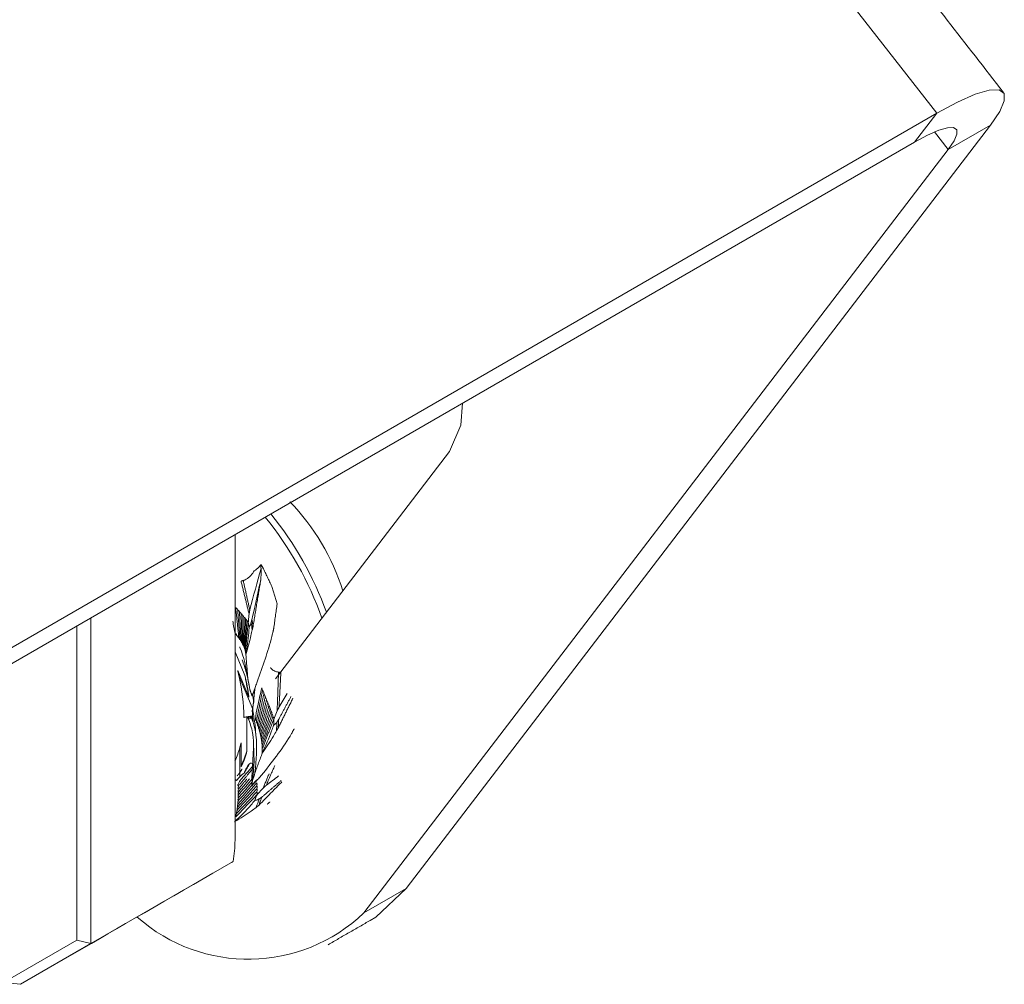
# Paper-space layout 'Sheet1' of a CAD drawing. Header units: millimetres. Extents: x 5 to 415, y 5 to 292.
# Tile 6 of 9: x 77 to 97, y 225 to 244. Entities that reach past the tile are written whole.
import ezdxf

# ---------------------------------------------------------------- set-up
doc = ezdxf.new("R2010")
doc.units = ezdxf.units.MM

psp = doc.layouts.new('Sheet1')

# ---------------------------------------------------------------- linework, layer by layer
at = {"color": 7, "linetype": 'Continuous', "lineweight": 15}
for p, q in [((95.26, 242.216), (77.176, 265.46)), ((95.26, 242.216), (75.461, 230.786)), ((94.817, 241.637), (95.26, 242.216)), ((96.34, 241.977), (84.586, 226.627)), ((95.492, 241.488), (96.34, 241.977)), ((95.217, 241.841), (95.492, 241.488)), ((94.817, 241.637), (75.018, 230.207)), ((95.492, 241.488), (83.738, 226.137)), ((81.96, 230.844), (85.461, 235.416)), ((81.145, 227.6), (81.145, 233.744)), ((78.245, 232.07), (78.245, 225.519)), ((77.963, 225.586), (77.963, 231.907)), ((81.343, 230.914), (81.145, 231.385)), ((81.201, 231.01), (81.426, 230.474)), ((81.503, 230.233), (81.227, 230.888)), ((81.323, 230.071), (81.498, 230.1)), ((81.327, 230.069), (81.323, 230.071)), ((81.327, 230.069), (81.384, 230.078)), ((81.384, 230.078), (81.386, 230.079)), ((81.384, 229.392), (81.384, 230.078)), ((81.393, 230.08), (81.396, 230.08)), ((81.396, 230.08), (81.457, 230.09)), ((81.465, 230.084), (81.467, 230.084)), ((81.495, 230.085), (81.495, 230.085)), ((81.243, 228.874), (81.243, 229.463)), ((81.27, 229.557), (81.27, 229.075)), ((81.145, 228.82), (81.176, 228.802)), ((81.159, 228.812), (81.16, 228.812)), ((81.176, 228.802), (81.16, 228.812)), ((78.245, 225.519), (81.106, 227.17)), ((83.738, 226.137), (84.586, 226.627)), ((76.49, 224.736), (77.963, 225.586)), ((78.245, 225.519), (76.831, 224.702)), ((78.104, 225.437), (76.831, 224.702)), ((77.963, 225.586), (78.245, 225.519)), ((76.831, 224.702), (76.49, 224.736))]:
    psp.add_line(p, q, dxfattribs=at)
at = {"color": 7, "linetype": 'Continuous', "lineweight": 15, "flags": 128}
for points in [[(96.34, 241.977), (96.528, 242.254), (96.621, 242.469), (96.616, 242.615), (96.514, 242.687), (96.318, 242.681), (96.036, 242.598), (95.679, 242.441), (95.26, 242.216)], [(95.492, 241.488), (95.609, 241.66), (95.667, 241.795), (95.664, 241.886), (95.6, 241.931), (95.478, 241.927), (95.302, 241.876), (95.078, 241.777), (94.817, 241.637)], [(85.461, 235.416), (85.686, 235.946), (85.721, 236.386)], [(84.586, 226.627), (83.976, 226.055), (83.866, 225.988)]]:
    psp.add_lwpolyline(points, dxfattribs=at)
at = {"color": 7, "linetype": 'Continuous', "lineweight": 15}
for centre, radius, start, end in [((79.018, 231.272), 4.501, 17.3434, 44.1413), ((76.578, 229.864), 6.813, 19.8909, 39.0949), ((76.471, 229.803), 6.807, 19.385, 39.0992), ((77.792, 230.068), 3.531, 0.0576, 13.4225), ((77.266, 229.914), 4.198, 7.6734, 13.7919), ((78.297, 230.018), 3.161, 0.5425, 1.3077), ((79.664, 229.9), 1.638, 334.6241, 344.5263), ((79.663, 229.829), 1.776, 334.8606, 345.7248), ((78.618, 227.612), 2.527, 349.9312, 359.749), ((81.413, 228.581), 3.374, 228.4724, 313.5619)]:
    psp.add_arc(centre, radius, start, end, dxfattribs=at)
for centre, major_axis, ratio, start_param, end_param in [((82.641, 228.131), (-1.021, 2.344), 0.219821, 0.372155, 0.484691), ((80.743, 230.533), (0.93, -0.281), 0.401004, 5.589455, 5.600064), ((81.387, 233.223), (-0.088, 3.162), 0.212863, 3.02548, 3.062456), ((81.474, 232.895), (-0.066, 2.867), 0.235931, 2.967153, 3.020108), ((77.958, 230.66), (4.034, -1.356), 0.237037, 0.602033, 0.60599), ((80.972, 230.49), (0.932, -0.229), 0.360933, 5.358151, 5.393475), ((82.482, 229.832), (0.984, -0.267), 0.275432, 3.139454, 3.194236), ((81.525, 226.786), (-0.137, 2.152), 0.308956, 0.224958, 0.337494), ((79.872, 226.458), (2.5, 1.443), 0.00007, 3.92695, 5.213952)]:
    psp.add_ellipse(centre, major_axis=major_axis, ratio=ratio, start_param=start_param, end_param=end_param, dxfattribs=at)
for points in [[(96.603, 242.636), (78.519, 265.881)], [(81.668, 233.062), (81.666, 233.14)], [(81.666, 233.14), (81.708, 233.078)], [(81.708, 233.078), (81.886, 232.702)], [(81.31, 232.821), (81.266, 232.809)], [(81.266, 232.809), (81.428, 232.149)], [(81.31, 232.821), (81.442, 232.228)], [(81.508, 231.898), (81.663, 232.832)], [(81.886, 232.702), (81.993, 232.353)], [(81.993, 232.353), (81.923, 231.854)], [(81.159, 232.276), (81.222, 231.673)], [(81.198, 232.233), (81.246, 231.637)], [(81.234, 232.192), (81.267, 231.603)], [(81.268, 232.153), (81.288, 231.568)], [(81.428, 232.149), (81.442, 232.228)], [(81.3, 232.115), (81.306, 231.533)], [(81.33, 232.079), (81.322, 231.497)], [(81.358, 232.043), (81.336, 231.459)], [(81.384, 232.007), (81.347, 231.421)], [(81.409, 231.971), (81.356, 231.381)], [(81.485, 232.031), (81.468, 231.97)], [(81.485, 232.031), (81.508, 231.898)], [(81.492, 231.832), (81.508, 231.898)], [(81.923, 231.854), (81.909, 231.788)], [(81.363, 231.332), (81.364, 231.324)], [(81.404, 230.844), (81.364, 231.324)], [(81.227, 230.888), (81.201, 231.01)], [(82.02, 230.977), (81.993, 230.2)], [(82.067, 230.971), (82.02, 230.977)], [(82.067, 230.971), (82.031, 230.276)], [(81.426, 230.474), (81.343, 230.914)], [(81.443, 230.629), (81.404, 230.844)], [(81.488, 230.504), (81.443, 230.629)], [(81.55, 230.667), (81.488, 230.504)], [(81.498, 230.233), (81.549, 230.666)], [(81.521, 230.372), (81.536, 230.634)], [(81.7, 230.613), (81.579, 230.014)], [(81.727, 230.546), (81.596, 229.95)], [(81.754, 230.482), (81.614, 229.893)], [(81.779, 230.42), (81.63, 229.838)], [(81.803, 230.361), (81.644, 229.783)], [(82.015, 229.86), (82.311, 230.456)], [(82.27, 230.486), (82.023, 230.029)], [(81.487, 230.182), (81.498, 230.233)], [(81.826, 230.302), (81.658, 229.728)], [(81.848, 230.245), (81.669, 229.673)], [(81.869, 230.189), (81.679, 229.616)], [(81.993, 230.2), (82.031, 230.276)], [(81.393, 230.08), (81.403, 230.057)], [(81.403, 230.057), (81.423, 230.023)], [(81.422, 230.069), (81.423, 230.023)], [(81.457, 230.048), (81.464, 230.082)], [(81.464, 230.082), (81.465, 230.084)], [(81.464, 230.082), (81.468, 230.08)], [(81.467, 230.084), (81.468, 230.08)], [(81.468, 230.08), (81.512, 229.972)], [(81.495, 230.085), (81.512, 229.972)], [(81.888, 230.134), (81.686, 229.559)], [(81.906, 230.078), (81.692, 229.5)], [(81.922, 230.022), (81.694, 229.439)], [(82.023, 230.029), (81.988, 229.974)], [(82.023, 230.029), (82.015, 229.86)], [(81.98, 229.799), (82.015, 229.86)], [(82.334, 229.839), (82.3, 229.777)], [(81.243, 229.463), (81.27, 229.557)], [(81.27, 229.075), (81.384, 229.392)], [(81.519, 229.479), (81.483, 228.85)], [(81.547, 228.959), (81.694, 229.351)], [(81.696, 229.361), (81.694, 229.351)], [(81.219, 228.929), (81.29, 229.031)], [(81.519, 229.059), (81.222, 228.699)], [(81.327, 228.946), (81.438, 229.132)], [(81.945, 229.101), (81.771, 228.701)], [(81.188, 228.894), (81.219, 228.929)], [(81.58, 228.81), (81.208, 228.389)], [(81.486, 228.826), (81.214, 228.511)], [(81.439, 228.834), (81.216, 228.571)], [(81.384, 228.832), (81.218, 228.633)], [(81.598, 228.818), (81.483, 228.693)], [(81.483, 228.693), (81.495, 228.791)], [(81.495, 228.791), (81.547, 228.959)], [(82.074, 228.799), (81.684, 228.465)], [(81.83, 228.934), (81.709, 228.645)], [(81.584, 228.63), (81.186, 228.2)], [(81.583, 228.69), (81.195, 228.264)], [(81.582, 228.75), (81.202, 228.327)], [(81.486, 228.764), (81.212, 228.45)], [(81.624, 228.3), (82.085, 228.771)], [(81.709, 228.645), (81.771, 228.701)], [(81.58, 228.508), (81.161, 228.067)], [(81.583, 228.57), (81.175, 228.134)], [(81.684, 228.465), (81.624, 228.3)], [(81.684, 228.465), (81.632, 228.429)], [(81.569, 228.258), (81.624, 228.3)], [(81.846, 228.368), (81.794, 228.324)], [(81.074, 227.151), (81.106, 227.17)], [(83.018, 225.498), (83.866, 225.988)]]:
    psp.add_open_spline(points, degree=1, dxfattribs=at)
for points, knots in [([(81.532, 233.014), (81.564, 233.038), (81.613, 233.075), (81.652, 233.123), (81.666, 233.14)], [0, 0, 0, 0, 0.652623, 1, 1, 1, 1]), ([(81.532, 233.014), (81.523, 233), (81.489, 232.949), (81.425, 232.879), (81.353, 232.835), (81.316, 232.823), (81.31, 232.821)], [0, 0, 0, 0, 0.168919, 0.605189, 0.927645, 1, 1, 1, 1]), ([(81.442, 232.228), (81.443, 232.231), (81.516, 232.509), (81.592, 232.787), (81.668, 233.062)], [0, 0, 0, 0, 0.008584, 1, 1, 1, 1]), ([(81.663, 232.832), (81.666, 232.873), (81.672, 232.95), (81.669, 233.027), (81.668, 233.062)], [0, 0, 0, 0, 0.543028, 1, 1, 1, 1]), ([(81.663, 232.832), (81.66, 232.819), (81.602, 232.553), (81.542, 232.286), (81.485, 232.031)], [0, 0, 0, 0, 0.046808, 1, 1, 1, 1]), ([(81.159, 232.276), (81.161, 232.275), (81.171, 232.268), (81.185, 232.254), (81.194, 232.238), (81.198, 232.233)], [0, 0, 0, 0, 0.075187, 0.650852, 1, 1, 1, 1]), ([(81.198, 232.233), (81.198, 232.233), (81.205, 232.229), (81.219, 232.217), (81.229, 232.201), (81.234, 232.192)], [0, 0, 0, 0, 0.00308, 0.442032, 1, 1, 1, 1]), ([(81.234, 232.192), (81.234, 232.192), (81.241, 232.189), (81.255, 232.177), (81.263, 232.162), (81.268, 232.153)], [0, 0, 0, 0, 0.035477, 0.42286, 1, 1, 1, 1]), ([(81.268, 232.153), (81.268, 232.153), (81.273, 232.151), (81.285, 232.143), (81.294, 232.128), (81.299, 232.117), (81.3, 232.115)], [0, 0, 0, 0, 0.013908, 0.31678, 0.867606, 1, 1, 1, 1]), ([(81.413, 231.974), (81.413, 231.988), (81.417, 232.046), (81.423, 232.105), (81.428, 232.149)], [0, 0, 0, 0, 0.237744, 1, 1, 1, 1]), ([(81.101, 232.007), (81.113, 231.92), (81.125, 231.828), (81.154, 231.745), (81.157, 231.739), (81.159, 231.737), (81.16, 231.737), (81.162, 231.737), (81.163, 231.739), (81.165, 231.745), (81.166, 231.75), (81.167, 231.754)], [0, 0, 0, 0, 0.843301, 0.896185, 0.910145, 0.920025, 0.927178, 0.93436, 0.942954, 0.957683, 1, 1, 1, 1]), ([(81.3, 232.115), (81.302, 232.115), (81.308, 232.113), (81.32, 232.102), (81.326, 232.088), (81.33, 232.079), (81.33, 232.079)], [0, 0, 0, 0, 0.120164, 0.416058, 0.993527, 1, 1, 1, 1]), ([(81.33, 232.079), (81.33, 232.079), (81.333, 232.079), (81.34, 232.076), (81.35, 232.065), (81.355, 232.052), (81.358, 232.043)], [0, 0, 0, 0, 0.02455, 0.18345, 0.447591, 1, 1, 1, 1]), ([(81.358, 232.043), (81.358, 232.043), (81.361, 232.044), (81.366, 232.043), (81.373, 232.037), (81.38, 232.025), (81.383, 232.013), (81.384, 232.007)], [0, 0, 0, 0, 0.019309, 0.155413, 0.329858, 0.644748, 1, 1, 1, 1]), ([(81.384, 232.007), (81.385, 232.008), (81.387, 232.009), (81.391, 232.009), (81.396, 232.007), (81.403, 231.999), (81.406, 231.985), (81.408, 231.974), (81.409, 231.971)], [0, 0, 0, 0, 0.04043, 0.147911, 0.238823, 0.397399, 0.816137, 1, 1, 1, 1]), ([(81.409, 231.971), (81.409, 231.971), (81.41, 231.972), (81.412, 231.973), (81.413, 231.974)], [0, 0, 0, 0, 0.338133, 1, 1, 1, 1]), ([(81.413, 231.974), (81.415, 231.965), (81.422, 231.934), (81.427, 231.905), (81.43, 231.884)], [0, 0, 0, 0, 0.292282, 1, 1, 1, 1]), ([(81.468, 231.97), (81.466, 231.965), (81.459, 231.945), (81.449, 231.918), (81.437, 231.894), (81.431, 231.886), (81.43, 231.884)], [0, 0, 0, 0, 0.1646311, 0.6689122, 0.9218231, 1, 1, 1, 1]), ([(81.468, 231.97), (81.476, 231.926), (81.485, 231.88), (81.492, 231.834), (81.492, 231.832)], [0, 0, 0, 0, 0.962939, 1, 1, 1, 1]), ([(81.167, 231.754), (81.17, 231.743), (81.175, 231.727), (81.182, 231.712), (81.186, 231.706), (81.189, 231.704), (81.191, 231.704), (81.193, 231.705), (81.195, 231.708), (81.196, 231.709), (81.196, 231.71)], [0, 0, 0, 0, 0.484255, 0.633614, 0.7416, 0.803791, 0.856762, 0.909772, 0.984089, 1, 1, 1, 1]), ([(81.43, 231.884), (81.427, 231.847), (81.415, 231.666), (81.386, 231.479), (81.363, 231.332)], [0, 0, 0, 0, 0.205552, 1, 1, 1, 1]), ([(81.364, 231.324), (81.4, 231.454), (81.447, 231.624), (81.484, 231.793), (81.492, 231.832)], [0, 0, 0, 0, 0.769466, 1, 1, 1, 1]), ([(81.909, 231.788), (81.907, 231.777), (81.831, 231.464), (81.72, 231.147), (81.614, 230.841)], [0, 0, 0, 0, 0.035391, 1, 1, 1, 1]), ([(81.196, 231.71), (81.197, 231.707), (81.2, 231.697), (81.205, 231.684), (81.211, 231.675), (81.216, 231.671), (81.219, 231.67), (81.221, 231.672), (81.222, 231.673)], [0, 0, 0, 0, 0.160604, 0.516675, 0.670107, 0.825277, 0.917704, 1, 1, 1, 1]), ([(81.222, 231.673), (81.223, 231.669), (81.227, 231.66), (81.232, 231.648), (81.238, 231.64), (81.242, 231.637), (81.245, 231.637), (81.246, 231.637)], [0, 0, 0, 0, 0.209465, 0.522172, 0.748633, 0.892578, 1, 1, 1, 1]), ([(81.246, 231.637), (81.247, 231.633), (81.251, 231.623), (81.257, 231.611), (81.263, 231.604), (81.266, 231.603), (81.267, 231.603)], [0, 0, 0, 0, 0.238994, 0.647763, 0.840889, 1, 1, 1, 1]), ([(81.267, 231.603), (81.271, 231.594), (81.276, 231.582), (81.283, 231.571), (81.286, 231.569), (81.288, 231.568)], [0, 0, 0, 0, 0.539648, 0.799972, 1, 1, 1, 1]), ([(81.288, 231.568), (81.289, 231.564), (81.294, 231.55), (81.3, 231.537), (81.305, 231.533), (81.306, 231.533)], [0, 0, 0, 0, 0.281256, 0.858906, 1, 1, 1, 1]), ([(81.239, 231.487), (81.241, 231.484), (81.327, 231.289), (81.366, 231.064), (81.404, 230.844)], [0, 0, 0, 0, 0.017595, 1, 1, 1, 1]), ([(81.306, 231.533), (81.308, 231.526), (81.312, 231.515), (81.317, 231.503), (81.32, 231.498), (81.322, 231.497)], [0, 0, 0, 0, 0.408243, 0.747037, 1, 1, 1, 1]), ([(81.322, 231.497), (81.325, 231.487), (81.329, 231.471), (81.334, 231.463), (81.336, 231.459)], [0, 0, 0, 0, 0.628041, 1, 1, 1, 1]), ([(81.336, 231.459), (81.337, 231.456), (81.341, 231.44), (81.345, 231.427), (81.347, 231.421), (81.347, 231.421)], [0, 0, 0, 0, 0.250932, 0.996995, 1, 1, 1, 1]), ([(81.347, 231.421), (81.349, 231.414), (81.352, 231.398), (81.355, 231.387), (81.356, 231.381)], [0, 0, 0, 0, 0.443567, 1, 1, 1, 1]), ([(81.356, 231.381), (81.358, 231.37), (81.361, 231.351), (81.363, 231.335), (81.363, 231.332), (81.363, 231.332)], [0, 0, 0, 0, 0.518156, 0.887968, 1, 1, 1, 1]), ([(81.289, 231.226), (81.319, 231.14), (81.386, 230.952), (81.423, 230.743), (81.443, 230.629)], [0, 0, 0, 0, 0.4553224, 1, 1, 1, 1]), ([(82.02, 230.977), (81.995, 230.984), (81.943, 230.998), (81.886, 231.034), (81.863, 231.065), (81.857, 231.073)], [0, 0, 0, 0, 0.409076, 0.83751, 1, 1, 1, 1]), ([(81.614, 230.841), (81.604, 230.815), (81.582, 230.758), (81.561, 230.699), (81.55, 230.667)], [0, 0, 0, 0, 0.446034, 1, 1, 1, 1]), ([(81.682, 230.665), (81.655, 230.537), (81.61, 230.328), (81.558, 230.112), (81.56, 230.018), (81.562, 230.01), (81.564, 230.007), (81.565, 230.006), (81.567, 230.005), (81.569, 230.005), (81.574, 230.008), (81.577, 230.011), (81.579, 230.014)], [0, 0, 0, 0, 0.569252, 0.932502, 0.955282, 0.961295, 0.965551, 0.968632, 0.971726, 0.975428, 0.981772, 1, 1, 1, 1]), ([(81.682, 230.665), (81.683, 230.663), (81.691, 230.646), (81.696, 230.629), (81.7, 230.613)], [0, 0, 0, 0, 0.121586, 1, 1, 1, 1]), ([(81.7, 230.613), (81.706, 230.602), (81.718, 230.581), (81.724, 230.558), (81.727, 230.546)], [0, 0, 0, 0, 0.5029755, 1, 1, 1, 1]), ([(81.498, 230.529), (81.498, 230.527), (81.502, 230.481), (81.512, 230.426), (81.521, 230.372)], [0, 0, 0, 0, 0.032896, 1, 1, 1, 1]), ([(81.521, 230.372), (81.515, 230.342), (81.506, 230.298), (81.503, 230.248), (81.503, 230.233)], [0, 0, 0, 0, 0.695854, 1, 1, 1, 1]), ([(81.727, 230.546), (81.728, 230.546), (81.737, 230.533), (81.746, 230.512), (81.752, 230.49), (81.754, 230.482)], [0, 0, 0, 0, 0.032249, 0.653186, 1, 1, 1, 1]), ([(81.754, 230.482), (81.755, 230.481), (81.763, 230.469), (81.772, 230.448), (81.777, 230.428), (81.779, 230.42)], [0, 0, 0, 0, 0.075187, 0.650852, 1, 1, 1, 1]), ([(81.779, 230.42), (81.779, 230.42), (81.785, 230.413), (81.796, 230.394), (81.8, 230.373), (81.803, 230.361)], [0, 0, 0, 0, 0.00308, 0.442032, 1, 1, 1, 1]), ([(81.803, 230.361), (81.804, 230.36), (81.809, 230.353), (81.82, 230.335), (81.824, 230.314), (81.826, 230.302)], [0, 0, 0, 0, 0.035477, 0.42286, 1, 1, 1, 1]), ([(82.031, 230.276), (82.032, 230.278), (82.087, 230.369), (82.142, 230.46), (82.196, 230.549)], [0, 0, 0, 0, 0.024064, 1, 1, 1, 1]), ([(81.498, 230.233), (81.513, 230.142), (81.543, 229.973), (81.558, 229.803), (81.565, 229.723)], [0, 0, 0, 0, 0.535251, 1, 1, 1, 1]), ([(81.826, 230.302), (81.826, 230.302), (81.831, 230.298), (81.841, 230.282), (81.846, 230.262), (81.848, 230.248), (81.848, 230.245)], [0, 0, 0, 0, 0.0139083, 0.3167796, 0.8676062, 1, 1, 1, 1]), ([(81.848, 230.245), (81.85, 230.244), (81.856, 230.238), (81.865, 230.22), (81.868, 230.202), (81.869, 230.19), (81.869, 230.189)], [0, 0, 0, 0, 0.120164, 0.416058, 0.993527, 1, 1, 1, 1]), ([(81.869, 230.189), (81.869, 230.189), (81.872, 230.187), (81.878, 230.181), (81.886, 230.162), (81.887, 230.145), (81.888, 230.134)], [0, 0, 0, 0, 0.02455, 0.18345, 0.447591, 1, 1, 1, 1]), ([(81.927, 230.022), (81.932, 230.037), (81.952, 230.096), (81.975, 230.155), (81.993, 230.2)], [0, 0, 0, 0, 0.237744, 1, 1, 1, 1]), ([(81.386, 230.079), (81.386, 230.078), (81.392, 230.072), (81.398, 230.064), (81.403, 230.057)], [0, 0, 0, 0, 0.03069, 1, 1, 1, 1]), ([(81.423, 230.023), (81.456, 229.924), (81.514, 229.747), (81.518, 229.56), (81.519, 229.479)], [0, 0, 0, 0, 0.561988, 1, 1, 1, 1]), ([(81.512, 229.972), (81.517, 229.954), (81.54, 229.872), (81.554, 229.788), (81.565, 229.723)], [0, 0, 0, 0, 0.225507, 1, 1, 1, 1]), ([(81.579, 230.014), (81.579, 230.001), (81.578, 229.985), (81.581, 229.965), (81.583, 229.957), (81.586, 229.952), (81.589, 229.95), (81.592, 229.949), (81.594, 229.949), (81.596, 229.95), (81.596, 229.95)], [0, 0, 0, 0, 0.484255, 0.633614, 0.7416, 0.803791, 0.856762, 0.909772, 0.984089, 1, 1, 1, 1]), ([(81.888, 230.134), (81.888, 230.134), (81.891, 230.133), (81.896, 230.128), (81.903, 230.117), (81.906, 230.1), (81.906, 230.086), (81.906, 230.078)], [0, 0, 0, 0, 0.019309, 0.155413, 0.329858, 0.644748, 1, 1, 1, 1]), ([(81.906, 230.078), (81.907, 230.078), (81.91, 230.078), (81.914, 230.075), (81.919, 230.07), (81.924, 230.056), (81.924, 230.039), (81.923, 230.026), (81.922, 230.022)], [0, 0, 0, 0, 0.04043, 0.147911, 0.238823, 0.397399, 0.816137, 1, 1, 1, 1]), ([(81.922, 230.022), (81.923, 230.022), (81.925, 230.022), (81.926, 230.022), (81.927, 230.022)], [0, 0, 0, 0, 0.338133, 1, 1, 1, 1]), ([(81.927, 230.022), (81.927, 230.011), (81.926, 229.974), (81.923, 229.937), (81.922, 229.911)], [0, 0, 0, 0, 0.292282, 1, 1, 1, 1]), ([(81.988, 229.974), (81.985, 229.971), (81.972, 229.954), (81.952, 229.933), (81.933, 229.916), (81.924, 229.912), (81.922, 229.911)], [0, 0, 0, 0, 0.164631, 0.668912, 0.921823, 1, 1, 1, 1]), ([(81.988, 229.974), (81.986, 229.918), (81.983, 229.859), (81.98, 229.801), (81.98, 229.799)], [0, 0, 0, 0, 0.9629388, 1, 1, 1, 1]), ([(81.596, 229.95), (81.596, 229.947), (81.597, 229.935), (81.598, 229.92), (81.602, 229.906), (81.605, 229.898), (81.61, 229.894), (81.612, 229.893), (81.614, 229.893)], [0, 0, 0, 0, 0.160604, 0.516675, 0.670107, 0.825277, 0.917704, 1, 1, 1, 1]), ([(81.614, 229.893), (81.614, 229.889), (81.615, 229.878), (81.617, 229.862), (81.621, 229.849), (81.625, 229.841), (81.628, 229.839), (81.63, 229.838)], [0, 0, 0, 0, 0.209465, 0.522172, 0.748633, 0.892578, 1, 1, 1, 1]), ([(81.63, 229.838), (81.63, 229.833), (81.631, 229.819), (81.634, 229.803), (81.639, 229.789), (81.643, 229.785), (81.644, 229.783)], [0, 0, 0, 0, 0.238994, 0.647763, 0.840889, 1, 1, 1, 1]), ([(81.644, 229.783), (81.646, 229.772), (81.647, 229.756), (81.652, 229.737), (81.656, 229.731), (81.658, 229.728)], [0, 0, 0, 0, 0.539648, 0.799972, 1, 1, 1, 1]), ([(81.694, 229.351), (81.771, 229.464), (81.871, 229.609), (81.959, 229.763), (81.98, 229.799)], [0, 0, 0, 0, 0.769466, 1, 1, 1, 1]), ([(81.922, 229.911), (81.909, 229.873), (81.845, 229.685), (81.762, 229.504), (81.696, 229.361)], [0, 0, 0, 0, 0.205552, 1, 1, 1, 1]), ([(82.3, 229.777), (82.295, 229.767), (82.128, 229.474), (81.919, 229.21), (81.719, 228.955)], [0, 0, 0, 0, 0.035391, 1, 1, 1, 1]), ([(81.565, 229.723), (81.566, 229.719), (81.597, 229.467), (81.572, 229.211), (81.547, 228.959)], [0, 0, 0, 0, 0.017595, 1, 1, 1, 1]), ([(81.658, 229.728), (81.658, 229.722), (81.66, 229.705), (81.663, 229.685), (81.668, 229.675), (81.669, 229.673)], [0, 0, 0, 0, 0.2812563, 0.8589059, 1, 1, 1, 1]), ([(81.669, 229.673), (81.67, 229.664), (81.671, 229.649), (81.674, 229.629), (81.677, 229.62), (81.679, 229.616)], [0, 0, 0, 0, 0.408243, 0.747037, 1, 1, 1, 1]), ([(81.679, 229.616), (81.679, 229.603), (81.681, 229.582), (81.685, 229.565), (81.686, 229.559)], [0, 0, 0, 0, 0.628041, 1, 1, 1, 1]), ([(81.519, 229.479), (81.524, 229.374), (81.536, 229.145), (81.51, 228.915), (81.495, 228.791)], [0, 0, 0, 0, 0.4553224, 1, 1, 1, 1]), ([(81.686, 229.559), (81.686, 229.553), (81.687, 229.532), (81.689, 229.512), (81.692, 229.5), (81.692, 229.5)], [0, 0, 0, 0, 0.250932, 0.996995, 1, 1, 1, 1]), ([(81.692, 229.5), (81.692, 229.49), (81.692, 229.468), (81.693, 229.45), (81.694, 229.439)], [0, 0, 0, 0, 0.443567, 1, 1, 1, 1]), ([(81.694, 229.439), (81.694, 229.424), (81.693, 229.398), (81.694, 229.372), (81.695, 229.363), (81.696, 229.361)], [0, 0, 0, 0, 0.518156, 0.887968, 1, 1, 1, 1]), ([(81.519, 229.109), (81.461, 229.042), (81.354, 228.919), (81.237, 228.795), (81.204, 228.714), (81.203, 228.707), (81.203, 228.704), (81.204, 228.701), (81.206, 228.699), (81.208, 228.698), (81.214, 228.697), (81.219, 228.698), (81.222, 228.699)], [0, 0, 0, 0, 0.502116, 0.921982, 0.948312, 0.955263, 0.960182, 0.963743, 0.967319, 0.971598, 0.978931, 1, 1, 1, 1]), ([(81.509, 229.113), (81.507, 229.12), (81.498, 229.14), (81.474, 229.156), (81.428, 229.136), (81.374, 229.06), (81.341, 228.982), (81.327, 228.946)], [0, 0, 0, 0, 0.068886, 0.203146, 0.391819, 0.722598, 1, 1, 1, 1]), ([(81.327, 228.946), (81.306, 228.933), (81.276, 228.914), (81.251, 228.883), (81.243, 228.874)], [0, 0, 0, 0, 0.695854, 1, 1, 1, 1]), ([(81.483, 228.693), (81.483, 228.696), (81.487, 228.738), (81.49, 228.794), (81.485, 228.838), (81.483, 228.85)], [0, 0, 0, 0, 0.059574, 0.744645, 1, 1, 1, 1]), ([(81.719, 228.955), (81.701, 228.934), (81.66, 228.888), (81.62, 228.843), (81.598, 228.818)], [0, 0, 0, 0, 0.446034, 1, 1, 1, 1]), ([(81.771, 228.701), (81.773, 228.703), (81.856, 228.767), (81.94, 228.831), (82.021, 228.893)], [0, 0, 0, 0, 0.0240645, 1, 1, 1, 1]), ([(81.222, 228.699), (81.217, 228.689), (81.211, 228.675), (81.206, 228.656), (81.206, 228.648), (81.207, 228.642), (81.209, 228.638), (81.212, 228.635), (81.215, 228.634), (81.217, 228.633), (81.218, 228.633)], [0, 0, 0, 0, 0.484255, 0.633614, 0.7416, 0.803791, 0.856762, 0.909772, 0.984089, 1, 1, 1, 1]), ([(81.218, 228.633), (81.217, 228.63), (81.213, 228.62), (81.209, 228.605), (81.208, 228.591), (81.209, 228.582), (81.212, 228.575), (81.215, 228.572), (81.216, 228.571)], [0, 0, 0, 0, 0.160604, 0.516675, 0.670107, 0.825277, 0.917704, 1, 1, 1, 1]), ([(81.582, 228.75), (81.583, 228.748), (81.587, 228.74), (81.589, 228.72), (81.586, 228.702), (81.583, 228.69), (81.583, 228.69)], [0, 0, 0, 0, 0.120164, 0.416058, 0.993527, 1, 1, 1, 1]), ([(81.583, 228.69), (81.583, 228.69), (81.586, 228.687), (81.589, 228.678), (81.591, 228.658), (81.587, 228.641), (81.584, 228.63)], [0, 0, 0, 0, 0.02455, 0.18345, 0.447591, 1, 1, 1, 1]), ([(81.584, 228.63), (81.584, 228.63), (81.586, 228.628), (81.59, 228.621), (81.592, 228.608), (81.59, 228.59), (81.585, 228.577), (81.583, 228.57)], [0, 0, 0, 0, 0.019309, 0.155413, 0.329858, 0.644748, 1, 1, 1, 1]), ([(81.586, 228.506), (81.595, 228.518), (81.634, 228.566), (81.677, 228.611), (81.709, 228.645)], [0, 0, 0, 0, 0.237744, 1, 1, 1, 1]), ([(81.545, 228.401), (81.519, 228.37), (81.396, 228.218), (81.255, 228.083), (81.142, 227.976)], [0, 0, 0, 0, 0.205552, 1, 1, 1, 1]), ([(81.208, 228.389), (81.206, 228.383), (81.202, 228.366), (81.2, 228.344), (81.202, 228.33), (81.202, 228.327)], [0, 0, 0, 0, 0.281256, 0.858906, 1, 1, 1, 1]), ([(81.212, 228.45), (81.209, 228.439), (81.205, 228.423), (81.205, 228.402), (81.207, 228.393), (81.208, 228.389)], [0, 0, 0, 0, 0.539648, 0.799972, 1, 1, 1, 1]), ([(81.216, 228.571), (81.215, 228.567), (81.212, 228.557), (81.209, 228.542), (81.208, 228.527), (81.21, 228.517), (81.213, 228.512), (81.214, 228.511)], [0, 0, 0, 0, 0.209465, 0.522172, 0.748633, 0.892578, 1, 1, 1, 1]), ([(81.214, 228.511), (81.213, 228.506), (81.209, 228.493), (81.207, 228.476), (81.208, 228.46), (81.21, 228.453), (81.212, 228.45)], [0, 0, 0, 0, 0.238994, 0.647763, 0.840889, 1, 1, 1, 1]), ([(81.586, 228.506), (81.582, 228.496), (81.568, 228.461), (81.555, 228.426), (81.545, 228.401)], [0, 0, 0, 0, 0.292282, 1, 1, 1, 1]), ([(81.632, 228.429), (81.627, 228.427), (81.609, 228.418), (81.583, 228.407), (81.557, 228.4), (81.547, 228.401), (81.545, 228.401)], [0, 0, 0, 0, 0.1646311, 0.6689122, 0.9218231, 1, 1, 1, 1]), ([(81.632, 228.429), (81.612, 228.374), (81.591, 228.317), (81.57, 228.26), (81.569, 228.258)], [0, 0, 0, 0, 0.962939, 1, 1, 1, 1]), ([(81.583, 228.57), (81.584, 228.569), (81.587, 228.568), (81.59, 228.563), (81.593, 228.556), (81.593, 228.54), (81.588, 228.524), (81.582, 228.512), (81.58, 228.508)], [0, 0, 0, 0, 0.04043, 0.147911, 0.238823, 0.397399, 0.816137, 1, 1, 1, 1]), ([(81.58, 228.508), (81.581, 228.508), (81.583, 228.507), (81.585, 228.507), (81.586, 228.506)], [0, 0, 0, 0, 0.338133, 1, 1, 1, 1]), ([(81.138, 227.967), (81.252, 228.037), (81.399, 228.128), (81.537, 228.233), (81.569, 228.258)], [0, 0, 0, 0, 0.769466, 1, 1, 1, 1]), ([(81.186, 228.2), (81.185, 228.194), (81.179, 228.173), (81.175, 228.15), (81.175, 228.134), (81.175, 228.134)], [0, 0, 0, 0, 0.250932, 0.996995, 1, 1, 1, 1]), ([(81.195, 228.264), (81.192, 228.25), (81.187, 228.229), (81.186, 228.208), (81.186, 228.2)], [0, 0, 0, 0, 0.628041, 1, 1, 1, 1]), ([(81.202, 228.327), (81.2, 228.318), (81.197, 228.303), (81.194, 228.281), (81.195, 228.269), (81.195, 228.264)], [0, 0, 0, 0, 0.408243, 0.747037, 1, 1, 1, 1]), ([(81.175, 228.134), (81.172, 228.124), (81.165, 228.102), (81.163, 228.079), (81.161, 228.067)], [0, 0, 0, 0, 0.443567, 1, 1, 1, 1])]:
    psp.add_open_spline(points, degree=3, knots=knots, dxfattribs=at)

doc.saveas('drawing.dxf')
